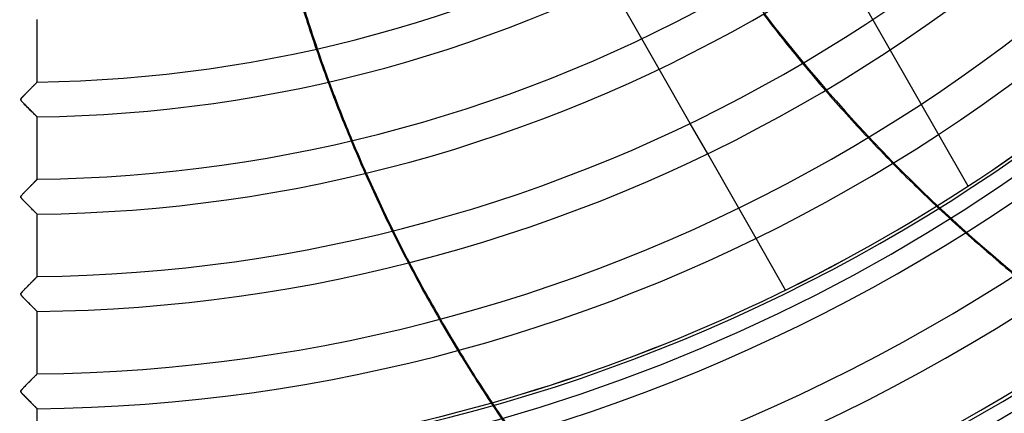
# Model space of a CAD drawing. Header units: millimetres. Extents: x -635 to 635, y -635 to 635.
# Tile 28 of 52: x 0 to 281, y -479 to -367. Entities that reach past the tile are written whole.
import ezdxf

# ---------------------------------------------------------------- set-up
doc = ezdxf.new("R2010")
doc.units = ezdxf.units.MM
doc.layers.add('HIDDEN', color=7, linetype='Continuous')
doc.layers.add('THICK', color=7, linetype='Continuous')

msp = doc.modelspace()

# ---------------------------------------------------------------- linework, layer by layer
at = {"layer": 'HIDDEN'}
for p, q in [((270.86, -414.31), (135.34, -176.73)), ((182.68, -380.82), (177.72, -372.13)), ((4.33, -385.21), (4.22, -385.32)), ((4.43, -385.11), (4.33, -385.21)), ((4.52, -385.01), (4.43, -385.11)), ((4.61, -384.93), (4.52, -385.01)), ((4.69, -384.85), (4.61, -384.93)), ((4.76, -384.77), (4.69, -384.85)), ((4.82, -384.71), (4.76, -384.77)), ((4.88, -384.65), (4.82, -384.71)), ((4.92, -384.61), (4.88, -384.65)), ((4.95, -384.57), (4.92, -384.61)), ((4.98, -384.55), (4.95, -384.57)), ((4.99, -384.53), (4.98, -384.55)), ((5, -384.53), (4.99, -384.53)), ((1.64, -387.94), (1.47, -388.11)), ((1.8, -387.77), (1.64, -387.94)), ((1.96, -387.61), (1.8, -387.77)), ((2.12, -387.45), (1.96, -387.61)), ((2.28, -387.28), (2.12, -387.45)), ((2.44, -387.12), (2.28, -387.28)), ((2.59, -386.97), (2.44, -387.12)), ((2.75, -386.81), (2.59, -386.97)), ((2.9, -386.66), (2.75, -386.81)), ((3.05, -386.51), (2.9, -386.66)), ((3.19, -386.36), (3.05, -386.51)), ((3.33, -386.22), (3.19, -386.36)), ((3.47, -386.08), (3.33, -386.22)), ((3.61, -385.94), (3.47, -386.08)), ((3.74, -385.81), (3.61, -385.94)), ((3.87, -385.68), (3.74, -385.81)), ((3.99, -385.55), (3.87, -385.68)), ((4.11, -385.43), (3.99, -385.55)), ((4.22, -385.32), (4.11, -385.43)), ((0.34, -389.43), (0.32, -389.52)), ((0.32, -389.52), (0.32, -389.6)), ((0.32, -389.6), (0.35, -389.69)), ((0.38, -389.34), (0.34, -389.43)), ((0.35, -389.69), (0.39, -389.78)), ((0.45, -389.23), (0.38, -389.34)), ((0.39, -389.78), (0.46, -389.88)), ((0.55, -389.1), (0.45, -389.23)), ((0.46, -389.88), (0.54, -389.99)), ((0.54, -389.99), (0.64, -390.11)), ((0.68, -388.95), (0.55, -389.1)), ((0.64, -390.11), (0.76, -390.24)), ((0.83, -388.79), (0.68, -388.95)), ((0.76, -390.24), (0.89, -390.38)), ((0.99, -388.62), (0.83, -388.79)), ((0.89, -390.38), (1.04, -390.54)), ((1.15, -388.45), (0.99, -388.62)), ((1.04, -390.54), (1.2, -390.71)), ((1.31, -388.28), (1.15, -388.45)), ((1.2, -390.71), (1.39, -390.9)), ((1.47, -388.11), (1.31, -388.28)), ((1.39, -390.9), (1.59, -391.11)), ((1.59, -391.11), (1.81, -391.33)), ((1.81, -391.33), (2.04, -391.56)), ((2.04, -391.56), (2.28, -391.81)), ((2.28, -391.81), (2.53, -392.05)), ((2.53, -392.05), (2.77, -392.29)), ((2.77, -392.29), (3, -392.53)), ((3, -392.53), (3.23, -392.75)), ((3.23, -392.75), (3.44, -392.96)), ((3.44, -392.96), (3.64, -393.16)), ((3.64, -393.16), (3.83, -393.35)), ((3.83, -393.35), (4.01, -393.53)), ((4.01, -393.53), (4.18, -393.69)), ((4.18, -393.69), (4.33, -393.85)), ((4.33, -393.85), (4.48, -393.99)), ((4.48, -393.99), (4.61, -394.12)), ((4.61, -394.12), (4.72, -394.23)), ((4.72, -394.23), (4.82, -394.33)), ((4.82, -394.33), (4.9, -394.41)), ((4.9, -394.41), (4.95, -394.46)), ((4.95, -394.46), (4.99, -394.5)), ((4.99, -394.5), (5, -394.51)), ((196.5, -405.04), (191.54, -396.36)), ((4.02, -413.35), (3.88, -413.49)), ((4.16, -413.21), (4.02, -413.35)), ((4.28, -413.08), (4.16, -413.21)), ((4.4, -412.96), (4.28, -413.08)), ((4.51, -412.85), (4.4, -412.96)), ((4.61, -412.75), (4.51, -412.85)), ((4.7, -412.66), (4.61, -412.75)), ((4.78, -412.58), (4.7, -412.66)), ((4.85, -412.51), (4.78, -412.58)), ((4.9, -412.45), (4.85, -412.51)), ((4.94, -412.41), (4.9, -412.45)), ((4.98, -412.38), (4.94, -412.41)), ((4.99, -412.36), (4.98, -412.38)), ((5, -412.35), (4.99, -412.36)), ((1.36, -416.04), (1.18, -416.24)), ((1.56, -415.84), (1.36, -416.04)), ((1.76, -415.64), (1.56, -415.84)), ((1.96, -415.44), (1.76, -415.64)), ((2.15, -415.24), (1.96, -415.44)), ((2.34, -415.05), (2.15, -415.24)), ((2.53, -414.86), (2.34, -415.05)), ((2.72, -414.67), (2.53, -414.86)), ((2.9, -414.49), (2.72, -414.67)), ((3.07, -414.31), (2.9, -414.49)), ((3.24, -414.13), (3.07, -414.31)), ((3.41, -413.96), (3.24, -414.13)), ((3.57, -413.8), (3.41, -413.96)), ((3.73, -413.64), (3.57, -413.8)), ((3.88, -413.49), (3.73, -413.64)), ((270.86, -414.31), (270.86, -414.31)), ((0.34, -417.24), (0.32, -417.3)), ((0.32, -417.3), (0.32, -417.37)), ((0.32, -417.37), (0.32, -417.43)), ((0.32, -417.43), (0.34, -417.49)), ((0.37, -417.17), (0.34, -417.24)), ((0.34, -417.49), (0.37, -417.56)), ((0.42, -417.09), (0.37, -417.17)), ((0.37, -417.56), (0.41, -417.64)), ((0.41, -417.64), (0.47, -417.73)), ((0.49, -417), (0.42, -417.09)), ((0.47, -417.73), (0.55, -417.83)), ((0.59, -416.88), (0.49, -417)), ((0.55, -417.83), (0.65, -417.94)), ((0.7, -416.75), (0.59, -416.88)), ((0.65, -417.94), (0.77, -418.07)), ((0.84, -416.59), (0.7, -416.75)), ((0.77, -418.07), (0.91, -418.22)), ((1, -416.42), (0.84, -416.59)), ((0.91, -418.22), (1.07, -418.39)), ((1.18, -416.24), (1, -416.42)), ((1.07, -418.39), (1.24, -418.58)), ((1.24, -418.58), (1.44, -418.77)), ((1.44, -418.77), (1.64, -418.99)), ((1.64, -418.99), (1.86, -419.21)), ((1.86, -419.21), (2.09, -419.44)), ((2.09, -419.44), (2.32, -419.67)), ((2.32, -419.67), (2.54, -419.89)), ((2.54, -419.89), (2.76, -420.11)), ((2.76, -420.11), (2.97, -420.32)), ((2.97, -420.32), (3.17, -420.52)), ((3.17, -420.52), (3.37, -420.71)), ((3.37, -420.71), (3.55, -420.9)), ((3.55, -420.9), (3.73, -421.08)), ((3.73, -421.08), (3.9, -421.25)), ((3.9, -421.25), (4.06, -421.41)), ((4.06, -421.41), (4.21, -421.56)), ((4.21, -421.56), (4.35, -421.69)), ((4.35, -421.69), (4.48, -421.82)), ((4.48, -421.82), (4.59, -421.93)), ((210.31, -429.26), (205.36, -420.58)), ((4.59, -421.93), (4.69, -422.03)), ((4.69, -422.03), (4.78, -422.12)), ((4.78, -422.12), (4.86, -422.2)), ((4.86, -422.2), (4.92, -422.26)), ((4.92, -422.26), (4.96, -422.3)), ((4.96, -422.3), (4.99, -422.33)), ((4.99, -422.33), (5, -422.34)), ((3.73, -441.47), (3.59, -441.61)), ((3.87, -441.33), (3.73, -441.47)), ((4, -441.19), (3.87, -441.33)), ((4.13, -441.07), (4, -441.19)), ((4.25, -440.95), (4.13, -441.07)), ((4.36, -440.83), (4.25, -440.95)), ((4.46, -440.72), (4.36, -440.83)), ((4.56, -440.63), (4.46, -440.72)), ((4.65, -440.54), (4.56, -440.63)), ((4.73, -440.45), (4.65, -440.54)), ((4.8, -440.38), (4.73, -440.45)), ((4.86, -440.32), (4.8, -440.38)), ((4.91, -440.27), (4.86, -440.32)), ((4.95, -440.23), (4.91, -440.27)), ((4.98, -440.2), (4.95, -440.23)), ((4.99, -440.19), (4.98, -440.2)), ((5, -440.18), (4.99, -440.19)), ((1.08, -444.17), (0.93, -444.33)), ((1.24, -444), (1.08, -444.17)), ((1.42, -443.82), (1.24, -444)), ((1.59, -443.63), (1.42, -443.82)), ((1.77, -443.45), (1.59, -443.63)), ((1.95, -443.27), (1.77, -443.45)), ((2.13, -443.09), (1.95, -443.27)), ((2.3, -442.91), (2.13, -443.09)), ((2.47, -442.74), (2.3, -442.91)), ((2.64, -442.57), (2.47, -442.74)), ((2.81, -442.4), (2.64, -442.57)), ((2.97, -442.24), (2.81, -442.4)), ((3.13, -442.07), (2.97, -442.24)), ((3.29, -441.92), (3.13, -442.07)), ((3.44, -441.76), (3.29, -441.92)), ((3.59, -441.61), (3.44, -441.76)), ((218.74, -444.04), (218.74, -444.04)), ((0.33, -445.09), (0.32, -445.16)), ((0.32, -445.16), (0.32, -445.23)), ((0.32, -445.23), (0.33, -445.3)), ((0.36, -445.02), (0.33, -445.09)), ((0.33, -445.3), (0.36, -445.38)), ((0.41, -444.94), (0.36, -445.02)), ((0.36, -445.38), (0.41, -445.46)), ((0.47, -444.85), (0.41, -444.94)), ((0.41, -445.46), (0.48, -445.57)), ((0.56, -444.74), (0.47, -444.85)), ((0.48, -445.57), (0.58, -445.68)), ((0.67, -444.61), (0.56, -444.74)), ((0.58, -445.68), (0.69, -445.81)), ((0.79, -444.48), (0.67, -444.61)), ((0.69, -445.81), (0.81, -445.95)), ((0.93, -444.33), (0.79, -444.48)), ((0.81, -445.95), (0.95, -446.1)), ((0.95, -446.1), (1.11, -446.26)), ((1.11, -446.26), (1.28, -446.44)), ((1.28, -446.44), (1.47, -446.63)), ((1.47, -446.63), (1.67, -446.84)), ((1.67, -446.84), (1.89, -447.06)), ((1.89, -447.06), (2.12, -447.29)), ((2.12, -447.29), (2.35, -447.52)), ((2.35, -447.52), (2.59, -447.76)), ((2.59, -447.76), (2.82, -448)), ((2.82, -448), (3.05, -448.22)), ((3.05, -448.22), (3.26, -448.43)), ((3.26, -448.43), (3.47, -448.64)), ((3.47, -448.64), (3.66, -448.83)), ((3.66, -448.83), (3.85, -449.02)), ((3.85, -449.02), (4.02, -449.19)), ((4.02, -449.19), (4.19, -449.35)), ((4.19, -449.35), (4.34, -449.51)), ((4.34, -449.51), (4.48, -449.65)), ((4.48, -449.65), (4.61, -449.77)), ((4.61, -449.77), (4.72, -449.89)), ((4.72, -449.89), (4.82, -449.98)), ((4.82, -449.98), (4.9, -450.06)), ((4.9, -450.06), (4.95, -450.12)), ((4.95, -450.12), (4.99, -450.15)), ((4.99, -450.15), (5, -450.16)), ((3.48, -469.54), (3.32, -469.71)), ((3.64, -469.38), (3.48, -469.54)), ((3.8, -469.23), (3.64, -469.38)), ((3.95, -469.08), (3.8, -469.23)), ((4.09, -468.93), (3.95, -469.08)), ((4.22, -468.8), (4.09, -468.93)), ((4.35, -468.67), (4.22, -468.8)), ((4.46, -468.55), (4.35, -468.67)), ((4.57, -468.44), (4.46, -468.55)), ((4.67, -468.35), (4.57, -468.44)), ((4.75, -468.26), (4.67, -468.35)), ((4.83, -468.18), (4.75, -468.26)), ((4.89, -468.12), (4.83, -468.18)), ((4.94, -468.07), (4.89, -468.12)), ((4.97, -468.04), (4.94, -468.07)), ((4.99, -468.02), (4.97, -468.04)), ((5, -468.01), (4.99, -468.02)), ((0.67, -472.44), (0.56, -472.57)), ((0.8, -472.29), (0.67, -472.44)), ((0.95, -472.13), (0.8, -472.29)), ((1.11, -471.96), (0.95, -472.13)), ((1.29, -471.77), (1.11, -471.96)), ((1.48, -471.58), (1.29, -471.77)), ((1.67, -471.38), (1.48, -471.58)), ((1.87, -471.18), (1.67, -471.38)), ((2.06, -470.99), (1.87, -471.18)), ((2.25, -470.79), (2.06, -470.99)), ((2.43, -470.6), (2.25, -470.79)), ((2.62, -470.42), (2.43, -470.6)), ((2.8, -470.24), (2.62, -470.42)), ((2.98, -470.06), (2.8, -470.24)), ((3.15, -469.88), (2.98, -470.06)), ((3.32, -469.71), (3.15, -469.88)), ((0.34, -472.9), (0.32, -472.99)), ((0.32, -472.99), (0.32, -473.08)), ((0.32, -473.08), (0.35, -473.17)), ((0.39, -472.79), (0.34, -472.9)), ((0.35, -473.17), (0.41, -473.28)), ((0.47, -472.68), (0.39, -472.79)), ((0.41, -473.28), (0.49, -473.4)), ((0.56, -472.57), (0.47, -472.68)), ((0.49, -473.4), (0.59, -473.52)), ((0.59, -473.52), (0.7, -473.65)), ((0.7, -473.65), (0.84, -473.8)), ((0.84, -473.8), (0.99, -473.97)), ((0.99, -473.97), (1.17, -474.15)), ((1.17, -474.15), (1.36, -474.35)), ((1.36, -474.35), (1.57, -474.57)), ((1.57, -474.57), (1.8, -474.79)), ((1.8, -474.79), (2.03, -475.03)), ((2.03, -475.03), (2.27, -475.27)), ((2.27, -475.27), (2.51, -475.51)), ((2.51, -475.51), (2.73, -475.73)), ((2.73, -475.73), (2.95, -475.95)), ((2.95, -475.95), (3.16, -476.16)), ((3.16, -476.16), (3.37, -476.37)), ((3.37, -476.37), (3.56, -476.56)), ((3.56, -476.56), (3.75, -476.74)), ((3.75, -476.74), (3.92, -476.92)), ((3.92, -476.92), (4.08, -477.08)), ((4.08, -477.08), (4.23, -477.23)), ((4.23, -477.23), (4.37, -477.36)), ((4.37, -477.36), (4.5, -477.49)), ((4.5, -477.49), (4.61, -477.6)), ((4.61, -477.6), (4.71, -477.7)), ((4.71, -477.7), (4.79, -477.78)), ((4.79, -477.78), (4.87, -477.86)), ((4.87, -477.86), (4.92, -477.91)), ((4.92, -477.91), (4.97, -477.96)), ((4.97, -477.96), (4.99, -477.98)), ((4.99, -477.98), (5, -477.99))]:
    msp.add_line(p, q, dxfattribs=at)
for radius, start, end in [(556.5, 180, 0), (500, 180, 0), (552.5, 180, 0), (494.99, 301.9381, 337.243), (495, 301.9385, 337.2434), (494.99, 250.5096, 285.8145), (495, 250.5099, 285.8148)]:
    msp.add_arc((0, 0), radius, start, end, dxfattribs=at)
for centre, major_axis, start_param, end_param in [((564.38, -100.47), (-348.07, 277.58), 1.004743, 1.570796), ((499.87, -228.43), (0, -445.2), -1.23504, -1.212429), ((500.19, -228.43), (0, -445.2), -1.235197, -1.212588), ((564.19, -100.71), (348.07, -277.58), -1.780452, -1.757708), ((499.87, -228.43), (0, -445.2), -1.171845, -1.149047), ((500.19, -228.43), (0, -445.2), -1.172009, -1.149214), ((564.19, -100.71), (348.07, -277.58), -1.716852, -1.693885), ((564.19, -100.71), (348.07, -277.58), -1.65258, -1.629334), ((499.87, -228.43), (0, -445.2), -1.108075, -1.085031), ((500.19, -228.43), (0, -445.2), -1.108249, -1.08521), ((499.87, -228.43), (0, -445.2), -1.04357, -1.020224), ((500.19, -228.43), (0, -445.2), -1.043757, -1.020417), ((499.87, -228.43), (0, -445.2), -0.978171, -0.954467), ((500.19, -228.43), (0, -445.2), -0.978374, -0.954675)]:
    msp.add_ellipse(centre, major_axis=major_axis, ratio=0.987688, start_param=start_param, end_param=end_param, dxfattribs=at)
at = {"layer": 'THICK'}
for p, q in [((177.72, -372.13), (168.85, -356.58)), ((5, -384.53), (5, -366.68)), ((191.54, -396.36), (182.68, -380.82)), ((4.21, -385.33), (4.32, -385.21)), ((4.32, -385.21), (4.43, -385.1)), ((4.43, -385.1), (4.53, -385)), ((4.53, -385), (4.63, -384.91)), ((4.63, -384.91), (4.71, -384.82)), ((4.71, -384.82), (4.78, -384.75)), ((4.78, -384.75), (4.85, -384.68)), ((4.85, -384.68), (4.9, -384.63)), ((4.9, -384.63), (4.94, -384.58)), ((4.94, -384.58), (4.97, -384.55)), ((4.97, -384.55), (4.99, -384.53)), ((4.99, -384.53), (5, -384.53)), ((1.37, -388.21), (1.53, -388.05)), ((1.53, -388.05), (1.7, -387.88)), ((1.7, -387.88), (1.87, -387.7)), ((1.87, -387.7), (2.05, -387.52)), ((2.05, -387.52), (2.24, -387.33)), ((2.24, -387.33), (2.42, -387.15)), ((2.42, -387.15), (2.59, -386.97)), ((2.59, -386.97), (2.77, -386.79)), ((2.77, -386.79), (2.93, -386.62)), ((2.93, -386.62), (3.1, -386.46)), ((3.1, -386.46), (3.25, -386.3)), ((3.25, -386.3), (3.41, -386.14)), ((3.41, -386.14), (3.56, -385.99)), ((3.56, -385.99), (3.7, -385.85)), ((3.7, -385.85), (3.83, -385.71)), ((3.83, -385.71), (3.97, -385.58)), ((3.97, -385.58), (4.09, -385.45)), ((4.09, -385.45), (4.21, -385.33)), ((0.32, -389.5), (0.34, -389.43)), ((0.32, -389.57), (0.32, -389.5)), ((0.33, -389.64), (0.32, -389.57)), ((0.36, -389.72), (0.33, -389.64)), ((0.34, -389.43), (0.37, -389.36)), ((0.41, -389.81), (0.36, -389.72)), ((0.37, -389.36), (0.42, -389.27)), ((0.49, -389.93), (0.41, -389.81)), ((0.42, -389.27), (0.48, -389.18)), ((0.48, -389.18), (0.56, -389.09)), ((0.63, -390.09), (0.49, -389.93)), ((0.56, -389.09), (0.64, -388.99)), ((0.8, -390.28), (0.63, -390.09)), ((0.64, -388.99), (0.73, -388.89)), ((0.73, -388.89), (0.83, -388.78)), ((1.01, -390.51), (0.8, -390.28)), ((0.83, -388.78), (0.95, -388.65)), ((0.95, -388.65), (1.08, -388.52)), ((1.25, -390.75), (1.01, -390.51)), ((1.08, -388.52), (1.22, -388.37)), ((1.22, -388.37), (1.37, -388.21)), ((1.49, -391.01), (1.25, -390.75)), ((1.75, -391.26), (1.49, -391.01)), ((2, -391.52), (1.75, -391.26)), ((2.26, -391.78), (2, -391.52)), ((2.52, -392.04), (2.26, -391.78)), ((2.77, -392.3), (2.52, -392.04)), ((3.03, -392.55), (2.77, -392.3)), ((3.27, -392.79), (3.03, -392.55)), ((3.51, -393.03), (3.27, -392.79)), ((3.74, -393.26), (3.51, -393.03)), ((3.95, -393.47), (3.74, -393.26)), ((4.15, -393.67), (3.95, -393.47)), ((4.34, -393.85), (4.15, -393.67)), ((4.5, -394.02), (4.34, -393.85)), ((4.65, -394.16), (4.5, -394.02)), ((4.77, -394.28), (4.65, -394.16)), ((4.87, -394.38), (4.77, -394.28)), ((4.94, -394.45), (4.87, -394.38)), ((4.99, -394.49), (4.94, -394.45)), ((5, -394.51), (4.99, -394.49)), ((5, -412.35), (5, -394.51)), ((205.36, -420.58), (196.5, -405.04)), ((3.96, -413.41), (4.09, -413.28)), ((4.09, -413.28), (4.22, -413.15)), ((4.22, -413.15), (4.34, -413.03)), ((4.34, -413.03), (4.45, -412.91)), ((4.45, -412.91), (4.56, -412.8)), ((4.56, -412.8), (4.65, -412.71)), ((4.65, -412.71), (4.74, -412.62)), ((4.74, -412.62), (4.82, -412.54)), ((4.82, -412.54), (4.88, -412.48)), ((4.88, -412.48), (4.93, -412.42)), ((4.93, -412.42), (4.97, -412.39)), ((4.97, -412.39), (4.99, -412.36)), ((4.99, -412.36), (5, -412.35)), ((1.14, -416.28), (1.28, -416.13)), ((1.28, -416.13), (1.44, -415.97)), ((1.44, -415.97), (1.6, -415.8)), ((1.6, -415.8), (1.78, -415.62)), ((1.78, -415.62), (1.96, -415.44)), ((1.96, -415.44), (2.14, -415.25)), ((2.14, -415.25), (2.33, -415.06)), ((2.33, -415.06), (2.51, -414.87)), ((2.51, -414.87), (2.69, -414.69)), ((2.69, -414.69), (2.87, -414.51)), ((2.87, -414.51), (3.04, -414.34)), ((3.04, -414.34), (3.21, -414.17)), ((3.21, -414.17), (3.37, -414.01)), ((3.37, -414.01), (3.52, -413.85)), ((3.52, -413.85), (3.67, -413.7)), ((3.67, -413.7), (3.82, -413.55)), ((3.82, -413.55), (3.96, -413.41)), ((0.32, -417.35), (0.33, -417.29)), ((0.32, -417.41), (0.32, -417.35)), ((0.33, -417.48), (0.32, -417.41)), ((0.33, -417.29), (0.35, -417.22)), ((0.36, -417.55), (0.33, -417.48)), ((0.35, -417.22), (0.39, -417.14)), ((0.41, -417.63), (0.36, -417.55)), ((0.39, -417.14), (0.45, -417.06)), ((0.49, -417.75), (0.41, -417.63)), ((0.45, -417.06), (0.52, -416.97)), ((0.62, -417.91), (0.49, -417.75)), ((0.52, -416.97), (0.59, -416.87)), ((0.59, -416.87), (0.68, -416.77)), ((0.8, -418.11), (0.62, -417.91)), ((0.68, -416.77), (0.77, -416.67)), ((0.77, -416.67), (0.88, -416.55)), ((1.01, -418.33), (0.8, -418.11)), ((0.88, -416.55), (1, -416.42)), ((1, -416.42), (1.14, -416.28)), ((1.25, -418.58), (1.01, -418.33)), ((1.5, -418.83), (1.25, -418.58)), ((1.75, -419.09), (1.5, -418.83)), ((2, -419.35), (1.75, -419.09)), ((2.26, -419.6), (2, -419.35)), ((2.51, -419.86), (2.26, -419.6)), ((2.76, -420.11), (2.51, -419.86)), ((3.01, -420.35), (2.76, -420.11)), ((3.24, -420.59), (3.01, -420.35)), ((3.47, -420.82), (3.24, -420.59)), ((3.69, -421.04), (3.47, -420.82)), ((3.9, -421.25), (3.69, -421.04)), ((4.1, -421.44), (3.9, -421.25)), ((4.27, -421.62), (4.1, -421.44)), ((4.44, -421.78), (4.27, -421.62)), ((4.58, -421.92), (4.44, -421.78)), ((4.71, -422.05), (4.58, -421.92)), ((4.81, -422.15), (4.71, -422.05)), ((4.89, -422.23), (4.81, -422.15)), ((4.95, -422.29), (4.89, -422.23)), ((4.99, -422.32), (4.95, -422.29)), ((5, -422.34), (4.99, -422.32)), ((5, -440.18), (5, -422.34)), ((218.74, -444.04), (210.31, -429.26)), ((3.66, -441.54), (3.8, -441.4)), ((3.8, -441.4), (3.93, -441.26)), ((3.93, -441.26), (4.06, -441.13)), ((4.06, -441.13), (4.18, -441.01)), ((4.18, -441.01), (4.3, -440.89)), ((4.3, -440.89), (4.41, -440.78)), ((4.41, -440.78), (4.51, -440.67)), ((4.51, -440.67), (4.61, -440.58)), ((4.61, -440.58), (4.7, -440.49)), ((4.7, -440.49), (4.77, -440.41)), ((4.77, -440.41), (4.84, -440.34)), ((4.84, -440.34), (4.9, -440.29)), ((4.9, -440.29), (4.94, -440.24)), ((4.94, -440.24), (4.97, -440.21)), ((4.97, -440.21), (4.99, -440.19)), ((4.99, -440.19), (5, -440.18)), ((0.82, -444.44), (0.94, -444.32)), ((0.94, -444.32), (1.06, -444.19)), ((1.06, -444.19), (1.2, -444.04)), ((1.2, -444.04), (1.34, -443.89)), ((1.34, -443.89), (1.5, -443.73)), ((1.5, -443.73), (1.66, -443.57)), ((1.66, -443.57), (1.83, -443.39)), ((1.83, -443.39), (2.01, -443.21)), ((2.01, -443.21), (2.19, -443.03)), ((2.19, -443.03), (2.37, -442.85)), ((2.37, -442.85), (2.55, -442.67)), ((2.55, -442.67), (2.72, -442.49)), ((2.72, -442.49), (2.89, -442.32)), ((2.89, -442.32), (3.05, -442.15)), ((3.05, -442.15), (3.21, -441.99)), ((3.21, -441.99), (3.37, -441.83)), ((3.37, -441.83), (3.52, -441.68)), ((3.52, -441.68), (3.66, -441.54)), ((0.32, -445.14), (0.34, -445.08)), ((0.32, -445.21), (0.32, -445.14)), ((0.32, -445.27), (0.32, -445.21)), ((0.35, -445.34), (0.32, -445.27)), ((0.34, -445.08), (0.37, -445)), ((0.38, -445.42), (0.35, -445.34)), ((0.37, -445), (0.42, -444.92)), ((0.45, -445.52), (0.38, -445.42)), ((0.42, -444.92), (0.48, -444.83)), ((0.57, -445.67), (0.45, -445.52)), ((0.48, -444.83), (0.56, -444.74)), ((0.56, -444.74), (0.64, -444.65)), ((0.74, -445.86), (0.57, -445.67)), ((0.64, -444.65), (0.72, -444.55)), ((0.72, -444.55), (0.82, -444.44)), ((0.94, -446.09), (0.74, -445.86)), ((1.18, -446.34), (0.94, -446.09)), ((1.44, -446.6), (1.18, -446.34)), ((1.7, -446.87), (1.44, -446.6)), ((1.97, -447.14), (1.7, -446.87)), ((2.23, -447.4), (1.97, -447.14)), ((2.5, -447.67), (2.23, -447.4)), ((2.76, -447.93), (2.5, -447.67)), ((3.02, -448.19), (2.76, -447.93)), ((3.27, -448.44), (3.02, -448.19)), ((3.51, -448.68), (3.27, -448.44)), ((3.74, -448.91), (3.51, -448.68)), ((3.96, -449.13), (3.74, -448.91)), ((4.16, -449.33), (3.96, -449.13)), ((4.34, -449.51), (4.16, -449.33)), ((4.51, -449.68), (4.34, -449.51)), ((4.65, -449.82), (4.51, -449.68)), ((4.78, -449.94), (4.65, -449.82)), ((4.87, -450.04), (4.78, -449.94)), ((4.94, -450.11), (4.87, -450.04)), ((4.99, -450.15), (4.94, -450.11)), ((5, -450.16), (4.99, -450.15)), ((5, -468.01), (5, -450.16)), ((3.36, -469.67), (3.51, -469.52)), ((3.51, -469.52), (3.66, -469.37)), ((3.66, -469.37), (3.8, -469.22)), ((3.8, -469.22), (3.93, -469.09)), ((3.93, -469.09), (4.06, -468.96)), ((4.06, -468.96), (4.19, -468.83)), ((4.19, -468.83), (4.3, -468.71)), ((4.3, -468.71), (4.41, -468.6)), ((4.41, -468.6), (4.52, -468.5)), ((4.52, -468.5), (4.61, -468.4)), ((4.61, -468.4), (4.7, -468.31)), ((4.7, -468.31), (4.78, -468.24)), ((4.78, -468.24), (4.84, -468.17)), ((4.84, -468.17), (4.9, -468.11)), ((4.9, -468.11), (4.94, -468.07)), ((4.94, -468.07), (4.97, -468.03)), ((4.97, -468.03), (4.99, -468.01)), ((4.99, -468.01), (5, -468.01)), ((0.6, -472.52), (0.68, -472.42)), ((0.68, -472.42), (0.78, -472.31)), ((0.78, -472.31), (0.89, -472.19)), ((0.89, -472.19), (1.01, -472.06)), ((1.01, -472.06), (1.15, -471.92)), ((1.15, -471.92), (1.3, -471.77)), ((1.3, -471.77), (1.45, -471.61)), ((1.45, -471.61), (1.62, -471.44)), ((1.62, -471.44), (1.79, -471.26)), ((1.79, -471.26), (1.97, -471.08)), ((1.97, -471.08), (2.15, -470.89)), ((2.15, -470.89), (2.34, -470.7)), ((2.34, -470.7), (2.52, -470.52)), ((2.52, -470.52), (2.7, -470.34)), ((2.7, -470.34), (2.87, -470.16)), ((2.87, -470.16), (3.04, -469.99)), ((3.04, -469.99), (3.2, -469.83)), ((3.2, -469.83), (3.36, -469.67)), ((0.32, -473.01), (0.33, -472.95)), ((0.32, -473.08), (0.32, -473.01)), ((0.34, -473.16), (0.32, -473.08)), ((0.33, -472.95), (0.35, -472.87)), ((0.38, -473.24), (0.34, -473.16)), ((0.35, -472.87), (0.39, -472.8)), ((0.44, -473.33), (0.38, -473.24)), ((0.39, -472.8), (0.45, -472.71)), ((0.52, -473.44), (0.44, -473.33)), ((0.45, -472.71), (0.52, -472.61)), ((0.52, -472.61), (0.6, -472.52)), ((0.62, -473.56), (0.52, -473.44)), ((0.75, -473.7), (0.62, -473.56)), ((0.9, -473.86), (0.75, -473.7)), ((1.06, -474.04), (0.9, -473.86)), ((1.24, -474.22), (1.06, -474.04)), ((1.43, -474.41), (1.24, -474.22)), ((1.61, -474.61), (1.43, -474.41)), ((1.81, -474.8), (1.61, -474.61)), ((2, -474.99), (1.81, -474.8)), ((2.19, -475.19), (2, -474.99)), ((2.38, -475.38), (2.19, -475.19)), ((2.57, -475.57), (2.38, -475.38)), ((2.76, -475.76), (2.57, -475.57)), ((2.95, -475.95), (2.76, -475.76)), ((3.14, -476.13), (2.95, -475.95)), ((3.32, -476.31), (3.14, -476.13)), ((3.49, -476.49), (3.32, -476.31)), ((3.66, -476.66), (3.49, -476.49)), ((3.82, -476.82), (3.66, -476.66)), ((3.98, -476.98), (3.82, -476.82)), ((4.13, -477.12), (3.98, -476.98)), ((4.27, -477.26), (4.13, -477.12)), ((4.4, -477.39), (4.27, -477.26)), ((4.52, -477.51), (4.4, -477.39)), ((4.63, -477.62), (4.52, -477.51)), ((4.72, -477.71), (4.63, -477.62)), ((4.81, -477.8), (4.72, -477.71)), ((4.87, -477.86), (4.81, -477.8)), ((4.93, -477.92), (4.87, -477.86)), ((4.97, -477.96), (4.93, -477.92)), ((4.99, -477.98), (4.97, -477.96)), ((5, -477.99), (4.99, -477.98)), ((5, -495.83), (5, -477.99))]:
    msp.add_line(p, q, dxfattribs=at)
for radius, start, end in [(606.5, 180.00002, 0), (551.5, 180, 0), (384.56, 270.745, 328.655), (394.54, 270.7261, 328.6739), (412.38, 270.6947, 328.7053), (422.37, 270.6783, 328.7217), (440.21, 270.6508, 328.7492), (450.19, 270.6363, 328.7637), (468.04, 270.6121, 328.7879), (478.01, 270.5993, 328.8007), (495.86, 270.5777, 328.8223), (505.84, 270.5663, 328.8337), (523.68, 270.5471, 328.8529), (533.66, 270.5368, 328.8632), (494.99, 285.8145, 301.9381), (495, 285.8148, 301.9385)]:
    msp.add_arc((0, 0), radius, start, end, dxfattribs=at)
for centre, major_axis, start_param, end_param in [((499.87, -228.43), (0, -445.2), -1.275344, -1.23504), ((500.19, -228.43), (0, -445.2), -1.275497, -1.235197), ((564.19, -100.71), (348.07, -277.58), -1.820963, -1.780452), ((499.87, -228.43), (0, -445.2), -1.212429, -1.171845), ((500.19, -228.43), (0, -445.2), -1.212588, -1.172009), ((564.19, -100.71), (348.07, -277.58), -1.757708, -1.716852), ((564.19, -100.71), (348.07, -277.58), -1.693885, -1.65258), ((499.87, -228.43), (0, -445.2), -1.149047, -1.108075), ((500.19, -228.43), (0, -445.2), -1.149214, -1.108249), ((564.19, -100.71), (348.07, -277.58), -1.629334, -1.587477), ((499.87, -228.43), (0, -445.2), -1.085031, -1.04357), ((500.19, -228.43), (0, -445.2), -1.08521, -1.043757), ((499.87, -228.43), (0, -445.2), -1.020224, -0.978171), ((500.19, -228.43), (0, -445.2), -1.020417, -0.978374)]:
    msp.add_ellipse(centre, major_axis=major_axis, ratio=0.987688, start_param=start_param, end_param=end_param, dxfattribs=at)

doc.saveas('drawing.dxf')
